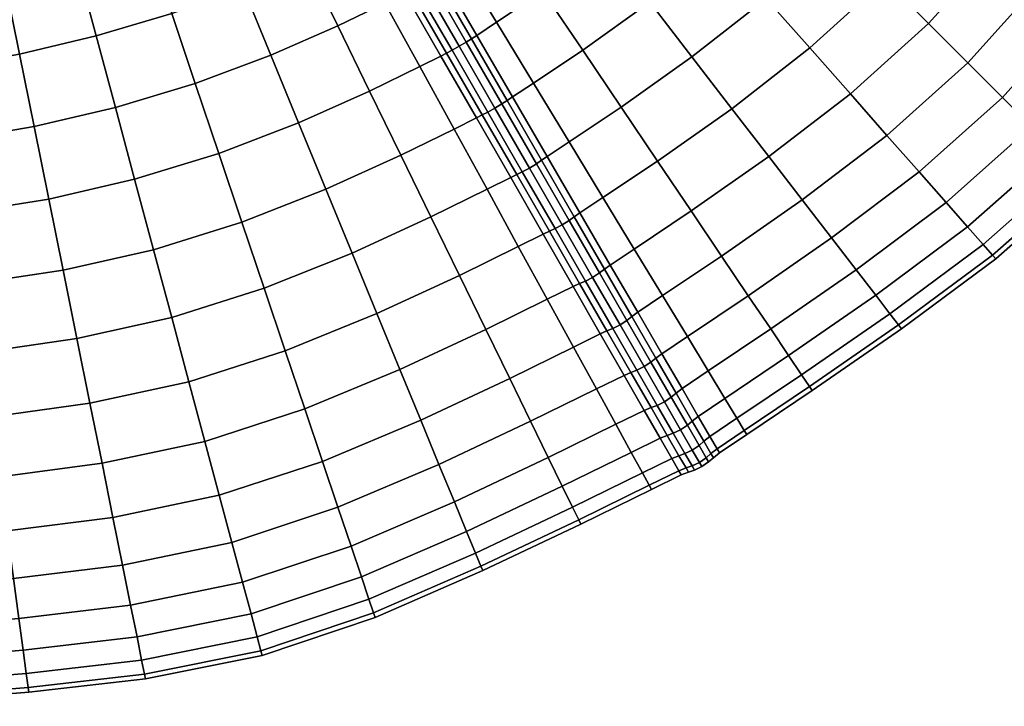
# Model space of a CAD drawing. Header units: centimetres. Extents: x -48.9 to 48.9, y -49 to 48.9.
# Tile 10 of 35: x 6.2 to 32.5, y -48.7 to -30.4. Entities that reach past the tile are written whole.
import ezdxf

# ---------------------------------------------------------------- set-up
doc = ezdxf.new("R2010")
doc.units = ezdxf.units.CM
doc.layers.add('Layer 01', color=18, linetype='Continuous', true_color=0x000000)

msp = doc.modelspace()

# ---------------------------------------------------------------- meshes
at = {"layer": 'Layer 01'}
mesh = msp.add_polyface(dxfattribs=at)
corners = [(30.245, -34.458, 24.192), (32.473, -32.473, 24.25), (31.55, -31.55, 25.747), (29.388, -33.486, 25.681), (30.498, -30.498, 27.061), (28.411, -32.378, 26.989), (29.334, -29.334, 28.171), (27.33, -31.151, 28.094), (28.077, -28.077, 29.056), (26.163, -29.827, 28.977), (26.163, -29.827, 1.023), (28.077, -28.077, 0.944), (29.334, -29.334, 1.829), (27.33, -31.151, 1.906), (30.498, -30.498, 2.939), (28.411, -32.378, 3.011), (31.55, -31.55, 4.253), (29.388, -33.486, 4.319), (34.319, -34.319, 18.931), (36.403, -31.957, 18.906), (35.929, -31.54, 20.776), (33.869, -33.869, 20.813), (35.277, -30.966, 22.548), (33.25, -33.25, 22.596), (34.458, -30.245, 24.192), (36.223, -27.904, 24.094), (35.209, -27.122, 25.568), (33.486, -29.388, 25.681), (32.378, -28.411, 26.989), (34.053, -26.23, 26.863), (32.773, -25.243, 27.959), (31.151, -27.33, 28.094), (29.827, -26.163, 28.977), (31.391, -24.176, 28.836), (29.93, -23.048, 29.48), (28.427, -24.929, 29.624), (26.75, -26.75, 29.703), (26.975, -23.649, 30.021), (25.373, -25.373, 30.099), (25.373, -25.373, -0.099), (26.975, -23.649, -0.021), (28.427, -24.929, 0.376), (26.75, -26.75, 0.297), (29.827, -26.163, 1.023), (29.93, -23.048, 0.52), (31.391, -24.176, 1.164), (32.773, -25.243, 2.041), (31.151, -27.33, 1.906), (32.378, -28.411, 3.011), (34.053, -26.23, 3.137), (35.209, -27.122, 4.432), (33.486, -29.388, 4.319), (34.458, -30.245, 5.808), (32.473, -32.473, 5.75), (36.223, -27.904, 5.906), (35.277, -30.966, 7.452), (33.25, -33.25, 7.404), (35.929, -31.54, 9.224), (33.869, -33.869, 9.187), (36.403, -31.957, 11.094), (34.319, -34.319, 11.069), (36.711, -24.969, 25.508), (35.505, -24.156, 26.794), (34.171, -23.257, 27.881), (34.171, -23.257, 2.119), (35.505, -24.156, 3.206), (36.711, -24.969, 4.492)]
mesh.append_faces([[corners[k] for k in face] for face in [(0, 1, 2, 3), (3, 2, 4, 5), (5, 4, 6, 7), (7, 6, 8, 9), (10, 11, 12, 13), (13, 12, 14, 15), (15, 14, 16, 17), (18, 19, 20, 21), (21, 20, 22, 23), (23, 22, 24, 1), (24, 25, 26, 27), (1, 24, 27, 2), (2, 27, 28, 4), (27, 26, 29, 28), (28, 29, 30, 31), (4, 28, 31, 6), (6, 31, 32, 8), (31, 30, 33, 32), (32, 33, 34, 35), (8, 32, 35, 36), (36, 35, 37, 38), (39, 40, 41, 42), (42, 41, 43, 11), (41, 44, 45, 43), (43, 45, 46, 47), (11, 43, 47, 12), (12, 47, 48, 14), (47, 46, 49, 48), (48, 49, 50, 51), (14, 48, 51, 16), (16, 51, 52, 53), (51, 50, 54, 52), (53, 52, 55, 56), (56, 55, 57, 58), (58, 57, 59, 60), (26, 61, 62, 29), (29, 62, 63, 30), (46, 64, 65, 49), (49, 65, 66, 50)]])
mesh = msp.add_polyface(dxfattribs=at)
corners = [(22.285, -32.731, 28.75), (24.176, -31.391, 28.836), (23.048, -29.93, 29.48), (21.258, -31.209, 29.386), (19.943, -32.091, 29.345), (20.193, -29.631, 29.777), (18.955, -30.465, 29.728), (21.877, -28.414, 29.878), (20.682, -26.869, 30.024), (19.107, -28.023, 29.917), (17.949, -28.811, 29.86), (18.019, -26.413, 29.802), (16.942, -27.155, 29.737), (16.942, -27.155, 0.263), (18.019, -26.413, 0.198), (19.107, -28.023, 0.083), (17.949, -28.811, 0.14), (20.193, -29.631, 0.223), (18.955, -30.465, 0.272), (20.682, -26.869, -0.024), (21.877, -28.414, 0.122), (23.048, -29.93, 0.52), (21.258, -31.209, 0.614), (19.943, -32.091, 0.655), (24.176, -31.391, 1.164), (22.285, -32.731, 1.25), (25.243, -32.773, 27.959), (27.33, -31.151, 28.094), (26.163, -29.827, 28.977), (28.077, -28.077, 29.056), (26.75, -26.75, 29.703), (24.929, -28.427, 29.624), (23.649, -26.975, 30.021), (22.345, -25.496, -0.164), (23.649, -26.975, -0.021), (24.929, -28.427, 0.376), (26.163, -29.827, 1.023), (26.75, -26.75, 0.297), (28.077, -28.077, 0.944), (27.33, -31.151, 1.906), (25.243, -32.773, 2.041), (18.428, -30.814, 0.282), (17.455, -29.139, 0.154), (19.385, -32.46, 0.661), (19.24, -32.556, 0.642), (18.287, -30.905, 0.263), (17.317, -29.224, 0.136), (18.428, -30.814, 29.718), (19.385, -32.46, 29.339), (17.455, -29.139, 29.846), (17.317, -29.224, 29.864), (18.287, -30.905, 29.737), (19.24, -32.556, 29.358), (16.651, -29.609, 29.864), (17.621, -31.289, 29.737), (17.767, -31.21, 29.769), (16.795, -29.526, 29.897), (17.957, -31.103, 29.787), (16.984, -29.417, 29.915), (18.145, -30.992, 29.769), (17.172, -29.308, 29.897), (19.1, -32.647, 29.389), (19.24, -32.556, 29.358), (18.287, -30.905, 29.737), (18.287, -30.905, 29.737), (17.317, -29.224, 29.864), (17.621, -31.289, 0.263), (16.651, -29.609, 0.136), (16.795, -29.526, 0.103), (17.767, -31.21, 0.231), (16.984, -29.417, 0.085), (17.957, -31.103, 0.213), (17.172, -29.308, 0.103), (18.145, -30.992, 0.231), (17.317, -29.224, 0.136), (18.287, -30.905, 0.263), (19.1, -32.647, 0.611), (18.287, -30.905, 0.263), (19.24, -32.556, 0.642)]
mesh.append_faces([[corners[k] for k in face] for face in [(0, 1, 2, 3), (4, 3, 5, 6), (3, 2, 7, 5), (5, 7, 8, 9), (6, 5, 9, 10), (10, 9, 11, 12), (13, 14, 15, 16), (16, 15, 17, 18), (15, 19, 20, 17), (17, 20, 21, 22), (18, 17, 22, 23), (22, 21, 24, 25), (26, 27, 28, 1), (28, 29, 30, 31), (1, 28, 31, 2), (2, 31, 32, 7), (19, 33, 34, 20), (20, 34, 35, 21), (21, 35, 36, 24), (35, 37, 38, 36), (24, 36, 39, 40), (16, 18, 41, 42), (18, 23, 43, 41), (41, 43, 44, 45), (42, 41, 45, 46), (4, 6, 47, 48), (6, 10, 49, 47), (47, 49, 50, 51), (48, 47, 51, 52), (53, 54, 55, 56), (56, 55, 57, 58), (58, 57, 59, 60), (59, 61, 62, 63), (60, 59, 64, 65), (66, 67, 68, 69), (69, 68, 70, 71), (71, 70, 72, 73), (73, 72, 74, 75), (76, 73, 77, 78)]])
mesh = msp.add_polyface(dxfattribs=at)
corners = [(3.055, -41.221, 27.881), (5.474, -41.004, 27.959), (5.241, -39.274, 28.836), (2.934, -39.489, 28.75), (4.995, -37.444, 29.48), (2.806, -37.657, 29.386), (2.806, -37.657, 0.614), (4.995, -37.444, 0.52), (5.241, -39.274, 1.164), (2.934, -39.489, 1.25), (5.474, -41.004, 2.041), (3.055, -41.221, 2.119), (8.093, -40.643, 28.094), (7.744, -38.912, 28.977), (10.737, -40.071, 28.171), (10.277, -38.354, 29.056), (9.791, -36.541, 29.703), (7.376, -37.083, 29.624), (6.993, -35.186, 30.021), (4.738, -35.546, 29.878), (9.287, -34.66, 30.099), (8.774, -32.745, 30.238), (6.603, -33.253, 30.164), (4.477, -33.611, 30.024), (6.212, -31.316, 30.047), (4.214, -31.671, 29.912), (8.26, -30.828, 30.116), (7.755, -28.942, 29.736), (5.828, -29.409, 29.673), (3.956, -29.76, 29.546), (3.956, -29.76, 0.454), (5.828, -29.409, 0.327), (6.212, -31.316, -0.047), (4.214, -31.671, 0.088), (7.755, -28.942, 0.264), (8.26, -30.828, -0.116), (8.774, -32.745, -0.238), (6.603, -33.253, -0.164), (4.477, -33.611, -0.024), (6.993, -35.186, -0.021), (4.738, -35.546, 0.122), (9.287, -34.66, -0.099), (9.791, -36.541, 0.297), (7.376, -37.083, 0.376), (7.744, -38.912, 1.023), (10.277, -38.354, 0.944), (10.737, -40.071, 1.829), (8.093, -40.643, 1.906), (12.749, -37.571, 28.977), (12.154, -35.803, 29.624), (11.537, -33.968, 30.021), (10.908, -32.099, 30.164), (10.278, -30.227, 30.047), (12.186, -29.535, 29.912), (11.454, -27.75, 29.546), (9.658, -28.383, 29.673), (9.658, -28.383, 0.327), (10.278, -30.227, -0.047), (11.454, -27.75, 0.454), (12.186, -29.535, 0.088), (10.908, -32.099, -0.164), (11.537, -33.968, -0.021), (12.154, -35.803, 0.376)]
mesh.append_faces([[corners[k] for k in face] for face in [(0, 1, 2, 3), (3, 2, 4, 5), (6, 7, 8, 9), (9, 8, 10, 11), (1, 12, 13, 2), (12, 14, 15, 13), (13, 15, 16, 17), (2, 13, 17, 4), (4, 17, 18, 19), (17, 16, 20, 18), (18, 20, 21, 22), (19, 18, 22, 23), (23, 22, 24, 25), (22, 21, 26, 24), (24, 26, 27, 28), (25, 24, 28, 29), (30, 31, 32, 33), (31, 34, 35, 32), (32, 35, 36, 37), (33, 32, 37, 38), (38, 37, 39, 40), (37, 36, 41, 39), (39, 41, 42, 43), (40, 39, 43, 7), (7, 43, 44, 8), (43, 42, 45, 44), (44, 45, 46, 47), (8, 44, 47, 10), (15, 48, 49, 16), (16, 49, 50, 20), (20, 50, 51, 21), (21, 51, 52, 26), (52, 53, 54, 55), (26, 52, 55, 27), (34, 56, 57, 35), (56, 58, 59, 57), (35, 57, 60, 36), (36, 60, 61, 41), (41, 61, 62, 42)]])
mesh = msp.add_polyface(dxfattribs=at)
corners = [(13.834, -40.794, 26.989), (16.375, -39.743, 26.863), (15.761, -38.247, 27.959), (13.313, -39.244, 28.094), (11.163, -41.661, 27.061), (10.737, -40.071, 28.171), (12.749, -37.571, 28.977), (10.277, -38.354, 29.056), (15.098, -36.633, 28.836), (14.397, -34.925, 29.48), (12.154, -35.803, 29.624), (13.669, -33.153, 29.878), (11.537, -33.968, 30.021), (12.928, -31.346, 30.024), (10.908, -32.099, 30.164), (12.186, -29.535, 29.912), (10.278, -30.227, 30.047), (10.278, -30.227, -0.047), (12.186, -29.535, 0.088), (12.928, -31.346, -0.024), (10.908, -32.099, -0.164), (13.669, -33.153, 0.122), (11.537, -33.968, -0.021), (14.397, -34.925, 0.52), (12.154, -35.803, 0.376), (9.791, -36.541, 0.297), (12.749, -37.571, 1.023), (10.277, -38.354, 0.944), (15.098, -36.633, 1.164), (15.761, -38.247, 2.041), (13.313, -39.244, 1.906), (10.737, -40.071, 1.829), (13.834, -40.794, 3.011), (11.163, -41.661, 2.939), (16.375, -39.743, 3.137), (18.67, -38.672, 26.794), (17.965, -37.226, 27.881), (17.203, -35.665, 28.75), (16.399, -34.015, 29.386), (15.565, -32.303, 29.777), (17.82, -33.317, 29.345), (16.906, -31.648, 29.728), (15.976, -29.95, 29.86), (14.716, -30.559, 29.917), (13.865, -28.811, 29.802), (15.046, -28.25, 29.737), (13.865, -28.811, 0.198), (15.046, -28.25, 0.263), (15.976, -29.95, 0.14), (14.716, -30.559, 0.083), (15.565, -32.303, 0.223), (16.906, -31.648, 0.272), (17.82, -33.317, 0.655), (16.399, -34.015, 0.614), (17.203, -35.665, 1.25), (17.965, -37.226, 2.119), (18.67, -38.672, 3.206), (17.621, -31.289, 29.737), (16.651, -29.609, 29.864), (16.508, -29.685, 29.846), (17.471, -31.366, 29.718), (16.651, -29.609, 0.136), (17.621, -31.289, 0.263), (17.471, -31.366, 0.282), (16.508, -29.685, 0.154)]
mesh.append_faces([[corners[k] for k in face] for face in [(0, 1, 2, 3), (4, 0, 3, 5), (5, 3, 6, 7), (3, 2, 8, 6), (6, 8, 9, 10), (10, 9, 11, 12), (12, 11, 13, 14), (14, 13, 15, 16), (17, 18, 19, 20), (20, 19, 21, 22), (22, 21, 23, 24), (25, 24, 26, 27), (24, 23, 28, 26), (26, 28, 29, 30), (27, 26, 30, 31), (31, 30, 32, 33), (30, 29, 34, 32), (1, 35, 36, 2), (2, 36, 37, 8), (8, 37, 38, 9), (9, 38, 39, 11), (38, 40, 41, 39), (39, 41, 42, 43), (11, 39, 43, 13), (13, 43, 44, 15), (43, 42, 45, 44), (46, 47, 48, 49), (18, 46, 49, 19), (19, 49, 50, 21), (49, 48, 51, 50), (50, 51, 52, 53), (21, 50, 53, 23), (23, 53, 54, 28), (28, 54, 55, 29), (29, 55, 56, 34), (57, 58, 59, 60), (60, 59, 42, 41), (61, 62, 63, 64), (64, 63, 51, 48)]])
mesh = msp.add_polyface(dxfattribs=at)
corners = [(17.965, -37.226, 27.881), (19.538, -36.451, 27.856), (18.702, -34.927, 28.717), (17.203, -35.665, 28.75), (17.82, -33.317, 29.345), (16.399, -34.015, 29.386), (16.399, -34.015, 0.614), (17.82, -33.317, 0.655), (18.702, -34.927, 1.283), (17.203, -35.665, 1.25), (19.538, -36.451, 2.144), (17.965, -37.226, 2.119), (19.943, -32.091, 0.655), (20.896, -33.66, 1.283), (20.308, -34.049, 1.285), (19.385, -32.46, 0.661), (20.161, -34.15, 1.268), (19.24, -32.556, 0.642), (20.896, -33.66, 28.717), (19.943, -32.091, 29.345), (19.385, -32.46, 29.339), (20.308, -34.049, 28.715), (19.24, -32.556, 29.358), (20.161, -34.15, 28.732), (18.574, -32.941, 29.358), (17.621, -31.289, 29.737), (17.471, -31.366, 29.718), (18.419, -33.018, 29.339), (16.906, -31.648, 29.728), (20.367, -36.045, 27.873), (19.495, -34.535, 28.732), (19.334, -34.612, 28.715), (20.2, -36.122, 27.856), (18.574, -32.941, 0.642), (19.495, -34.535, 1.268), (19.334, -34.612, 1.285), (18.419, -33.018, 0.661), (20.367, -36.045, 2.127), (20.2, -36.122, 2.144), (17.621, -31.289, 0.263), (17.471, -31.366, 0.282), (16.906, -31.648, 0.272), (18.723, -32.865, 29.389), (17.767, -31.21, 29.769), (18.914, -32.76, 29.407), (17.957, -31.103, 29.787), (19.1, -32.647, 29.389), (18.145, -30.992, 29.769), (19.645, -34.463, 28.763), (20.519, -35.976, 27.901), (20.712, -35.875, 27.917), (19.838, -34.36, 28.779), (20.023, -34.245, 28.763), (20.161, -34.15, 28.732), (19.24, -32.556, 29.358), (19.645, -34.463, 1.237), (20.519, -35.976, 2.099), (18.723, -32.865, 0.611), (18.914, -32.76, 0.593), (19.838, -34.36, 1.221), (20.712, -35.875, 2.083), (20.023, -34.245, 1.237), (20.897, -35.758, 2.099), (19.1, -32.647, 0.611), (19.24, -32.556, 0.642), (20.161, -34.15, 1.268), (17.767, -31.21, 0.231), (17.957, -31.103, 0.213), (18.145, -30.992, 0.231)]
mesh.append_faces([[corners[k] for k in face] for face in [(0, 1, 2, 3), (3, 2, 4, 5), (6, 7, 8, 9), (9, 8, 10, 11), (12, 13, 14, 15), (15, 14, 16, 17), (18, 19, 20, 21), (21, 20, 22, 23), (24, 25, 26, 27), (27, 26, 28, 4), (29, 30, 31, 32), (30, 24, 27, 31), (31, 27, 4, 2), (32, 31, 2, 1), (33, 34, 35, 36), (34, 37, 38, 35), (35, 38, 10, 8), (36, 35, 8, 7), (39, 33, 36, 40), (40, 36, 7, 41), (25, 24, 42, 43), (43, 42, 44, 45), (45, 44, 46, 47), (24, 30, 48, 42), (30, 29, 49, 48), (48, 49, 50, 51), (42, 48, 51, 44), (44, 51, 52, 46), (46, 52, 53, 54), (37, 34, 55, 56), (34, 33, 57, 55), (55, 57, 58, 59), (56, 55, 59, 60), (60, 59, 61, 62), (59, 58, 63, 61), (61, 63, 64, 65), (33, 39, 66, 57), (57, 66, 67, 58), (58, 67, 68, 63)]])
mesh = msp.add_polyface(dxfattribs=at)
corners = [(25.681, -37.768, 24.043), (27.904, -36.223, 24.094), (27.122, -35.209, 25.568), (24.969, -36.711, 25.508), (23.391, -37.767, 25.493), (24.156, -35.505, 26.794), (22.635, -36.522, 26.775), (26.23, -34.053, 26.863), (25.243, -32.773, 27.959), (23.257, -34.171, 27.881), (21.799, -35.145, 27.856), (22.285, -32.731, 28.75), (20.896, -33.66, 28.717), (24.176, -31.391, 28.836), (21.258, -31.209, 29.386), (19.943, -32.091, 29.345), (19.943, -32.091, 0.655), (21.258, -31.209, 0.614), (22.285, -32.731, 1.25), (20.896, -33.66, 1.283), (24.176, -31.391, 1.164), (25.243, -32.773, 2.041), (23.257, -34.171, 2.119), (21.799, -35.145, 2.144), (24.156, -35.505, 3.206), (22.635, -36.522, 3.225), (26.23, -34.053, 3.137), (27.122, -35.209, 4.432), (24.969, -36.711, 4.492), (23.391, -37.767, 4.507), (27.904, -36.223, 5.906), (25.681, -37.768, 5.957), (28.411, -32.378, 26.989), (27.33, -31.151, 28.094), (27.33, -31.151, 1.906), (28.411, -32.378, 3.011), (21.183, -35.555, 27.856), (21.994, -36.95, 26.776), (21.033, -35.661, 27.873), (21.841, -37.061, 26.792), (21.183, -35.555, 2.144), (20.308, -34.049, 1.285), (21.033, -35.661, 2.127), (20.161, -34.15, 1.268), (20.308, -34.049, 28.715), (20.161, -34.15, 28.732), (21.994, -36.95, 3.224), (21.841, -37.061, 3.208), (20.367, -36.045, 2.127), (21.175, -37.445, 3.208), (21.003, -37.522, 3.224), (20.2, -36.122, 2.144), (21.175, -37.445, 26.792), (20.367, -36.045, 27.873), (20.2, -36.122, 27.856), (21.003, -37.522, 26.776), (20.519, -35.976, 2.099), (21.329, -37.379, 3.182), (20.712, -35.875, 2.083), (21.524, -37.28, 3.167), (20.897, -35.758, 2.099), (21.707, -37.161, 3.182), (21.033, -35.661, 2.127), (21.841, -37.061, 3.208), (19.838, -34.36, 28.779), (20.712, -35.875, 27.917), (20.897, -35.758, 27.901), (20.023, -34.245, 28.763), (21.033, -35.661, 27.873), (20.161, -34.15, 28.732), (20.023, -34.245, 1.237), (20.161, -34.15, 1.268), (21.033, -35.661, 2.127), (21.329, -37.379, 26.818), (20.519, -35.976, 27.901), (21.524, -37.28, 26.833), (21.707, -37.161, 26.818), (21.841, -37.061, 26.792), (21.033, -35.661, 27.873)]
mesh.append_faces([[corners[k] for k in face] for face in [(0, 1, 2, 3), (4, 3, 5, 6), (3, 2, 7, 5), (5, 7, 8, 9), (6, 5, 9, 10), (10, 9, 11, 12), (9, 8, 13, 11), (12, 11, 14, 15), (16, 17, 18, 19), (18, 20, 21, 22), (19, 18, 22, 23), (23, 22, 24, 25), (22, 21, 26, 24), (24, 26, 27, 28), (25, 24, 28, 29), (28, 27, 30, 31), (7, 32, 33, 8), (21, 34, 35, 26), (6, 10, 36, 37), (37, 36, 38, 39), (19, 23, 40, 41), (41, 40, 42, 43), (10, 12, 44, 36), (36, 44, 45, 38), (23, 25, 46, 40), (40, 46, 47, 42), (48, 49, 50, 51), (52, 53, 54, 55), (49, 48, 56, 57), (57, 56, 58, 59), (59, 58, 60, 61), (61, 60, 62, 63), (64, 65, 66, 67), (67, 66, 68, 69), (60, 70, 71, 72), (53, 52, 73, 74), (74, 73, 75, 65), (65, 75, 76, 66), (66, 76, 77, 78)]])
mesh = msp.add_polyface(dxfattribs=at)
corners = [(27.105, -39.883, 11.157), (29.467, -38.251, 11.136), (29.698, -38.551, 13.052), (27.316, -40.195, 13.062), (29.775, -38.652, 15), (27.386, -40.3, 15), (27.105, -39.883, 18.843), (29.467, -38.251, 18.864), (29.086, -37.757, 20.713), (26.758, -39.367, 20.683), (28.562, -37.077, 22.467), (26.281, -38.658, 22.426), (27.904, -36.223, 24.094), (25.681, -37.768, 24.043), (25.681, -37.768, 5.957), (27.904, -36.223, 5.906), (28.562, -37.077, 7.533), (26.281, -38.658, 7.574), (29.086, -37.757, 9.287), (26.758, -39.367, 9.317), (29.698, -38.551, 16.948), (27.316, -40.195, 16.938), (32.295, -36.787, 15), (32.21, -36.69, 16.97), (34.683, -34.683, 15), (34.591, -34.591, 16.983), (34.319, -34.319, 18.931), (31.957, -36.403, 18.906), (31.54, -35.929, 20.776), (33.869, -33.869, 20.813), (33.25, -33.25, 22.596), (30.966, -35.277, 22.548), (30.245, -34.458, 24.192), (32.473, -32.473, 24.25), (29.388, -33.486, 25.681), (27.122, -35.209, 25.568), (28.411, -32.378, 26.989), (26.23, -34.053, 26.863), (26.23, -34.053, 3.137), (28.411, -32.378, 3.011), (29.388, -33.486, 4.319), (27.122, -35.209, 4.432), (30.245, -34.458, 5.808), (31.55, -31.55, 4.253), (32.473, -32.473, 5.75), (33.25, -33.25, 7.404), (30.966, -35.277, 7.452), (31.54, -35.929, 9.224), (33.869, -33.869, 9.187), (34.319, -34.319, 11.069), (31.957, -36.403, 11.094), (32.21, -36.69, 13.03), (34.591, -34.591, 13.017), (36.787, -32.295, 15), (36.69, -32.21, 16.97), (36.403, -31.957, 18.906), (36.403, -31.957, 11.094), (36.69, -32.21, 13.03)]
mesh.append_faces([[corners[k] for k in face] for face in [(0, 1, 2, 3), (3, 2, 4, 5), (6, 7, 8, 9), (9, 8, 10, 11), (11, 10, 12, 13), (14, 15, 16, 17), (17, 16, 18, 19), (19, 18, 1, 0), (5, 4, 20, 21), (21, 20, 7, 6), (4, 22, 23, 20), (22, 24, 25, 23), (23, 25, 26, 27), (20, 23, 27, 7), (7, 27, 28, 8), (27, 26, 29, 28), (28, 29, 30, 31), (8, 28, 31, 10), (10, 31, 32, 12), (31, 30, 33, 32), (12, 32, 34, 35), (35, 34, 36, 37), (38, 39, 40, 41), (41, 40, 42, 15), (40, 43, 44, 42), (42, 44, 45, 46), (15, 42, 46, 16), (16, 46, 47, 18), (46, 45, 48, 47), (47, 48, 49, 50), (18, 47, 50, 1), (1, 50, 51, 2), (50, 49, 52, 51), (51, 52, 24, 22), (2, 51, 22, 4), (24, 53, 54, 25), (25, 54, 55, 26), (49, 56, 57, 52), (52, 57, 53, 24)]])
mesh = msp.add_polyface(dxfattribs=at)
corners = [(16.931, -41.093, 25.568), (19.308, -39.979, 25.508), (18.67, -38.672, 26.794), (16.375, -39.743, 26.863), (21.012, -39.141, 25.493), (20.312, -37.864, 26.775), (19.538, -36.451, 27.856), (17.965, -37.226, 27.881), (17.965, -37.226, 2.119), (19.538, -36.451, 2.144), (20.312, -37.864, 3.225), (18.67, -38.672, 3.206), (21.012, -39.141, 4.507), (19.308, -39.979, 4.492), (16.375, -39.743, 3.137), (16.931, -41.093, 4.432), (23.37, -39.319, 24.036), (22.727, -38.212, 25.496), (22.572, -38.327, 25.51), (23.213, -39.437, 24.049), (23.391, -37.767, 25.493), (22.635, -36.522, 26.775), (21.994, -36.95, 26.776), (21.841, -37.061, 26.792), (22.635, -36.522, 3.225), (23.391, -37.767, 4.507), (22.727, -38.212, 4.504), (21.994, -36.95, 3.224), (22.572, -38.327, 4.49), (21.841, -37.061, 3.208), (23.37, -39.319, 5.964), (23.213, -39.437, 5.951), (22.547, -39.821, 24.049), (21.906, -38.711, 25.51), (21.729, -38.788, 25.496), (22.366, -39.898, 24.036), (21.626, -40.26, 24.033), (21.906, -38.711, 4.49), (22.547, -39.821, 5.951), (22.366, -39.898, 5.964), (21.729, -38.788, 4.504), (21.626, -40.26, 5.967), (21.175, -37.445, 3.208), (21.003, -37.522, 3.224), (20.2, -36.122, 2.144), (21.175, -37.445, 26.792), (21.003, -37.522, 26.776), (20.2, -36.122, 27.856), (22.062, -38.648, 4.466), (22.704, -39.761, 5.932), (22.257, -38.55, 4.454), (22.9, -39.664, 5.921), (23.442, -40.603, 7.543), (23.082, -39.543, 5.932), (23.623, -40.48, 7.552), (22.439, -38.43, 4.466), (22.572, -38.327, 4.49), (23.213, -39.437, 5.951), (21.329, -37.379, 3.182), (21.524, -37.28, 3.167), (21.707, -37.161, 3.182), (21.841, -37.061, 3.208), (22.572, -38.327, 4.49), (22.062, -38.648, 25.534), (21.329, -37.379, 26.818), (22.257, -38.55, 25.546), (21.524, -37.28, 26.833), (22.439, -38.43, 25.534), (21.707, -37.161, 26.818), (22.572, -38.327, 25.51), (21.841, -37.061, 26.792), (22.704, -39.761, 24.068), (22.9, -39.664, 24.079), (23.082, -39.543, 24.068), (23.213, -39.437, 24.049), (22.572, -38.327, 25.51)]
mesh.append_faces([[corners[k] for k in face] for face in [(0, 1, 2, 3), (1, 4, 5, 2), (2, 5, 6, 7), (8, 9, 10, 11), (11, 10, 12, 13), (14, 11, 13, 15), (16, 17, 18, 19), (20, 21, 22, 17), (17, 22, 23, 18), (24, 25, 26, 27), (27, 26, 28, 29), (26, 30, 31, 28), (32, 33, 34, 35), (35, 34, 4, 36), (37, 38, 39, 40), (40, 39, 41, 12), (42, 37, 40, 43), (43, 40, 12, 10), (44, 43, 10, 9), (33, 45, 46, 34), (46, 47, 6, 5), (34, 46, 5, 4), (38, 37, 48, 49), (49, 48, 50, 51), (52, 51, 53, 54), (51, 50, 55, 53), (53, 55, 56, 57), (37, 42, 58, 48), (48, 58, 59, 50), (50, 59, 60, 55), (55, 60, 61, 62), (45, 33, 63, 64), (64, 63, 65, 66), (66, 65, 67, 68), (68, 67, 69, 70), (33, 32, 71, 63), (63, 71, 72, 65), (65, 72, 73, 67), (67, 73, 74, 75)]])
mesh = msp.add_polyface(dxfattribs=at)
corners = [(25.38, -41.043, 11.16), (27.105, -39.883, 11.157), (27.316, -40.195, 13.062), (25.575, -41.366, 13.064), (27.386, -40.3, 15), (25.641, -41.474, 15), (25.38, -41.043, 18.84), (27.105, -39.883, 18.843), (26.758, -39.367, 20.683), (25.056, -40.511, 20.678), (26.281, -38.658, 22.426), (24.612, -39.778, 22.419), (25.681, -37.768, 24.043), (24.054, -38.859, 24.033), (24.969, -36.711, 25.508), (23.391, -37.767, 25.493), (23.391, -37.767, 4.507), (24.969, -36.711, 4.492), (25.681, -37.768, 5.957), (24.054, -38.859, 5.967), (26.281, -38.658, 7.574), (24.612, -39.778, 7.581), (26.758, -39.367, 9.317), (25.056, -40.511, 9.322), (27.316, -40.195, 16.938), (25.575, -41.366, 16.936), (24.343, -40.993, 20.68), (24.656, -41.533, 18.842), (23.912, -40.251, 22.422), (23.753, -40.372, 22.432), (24.183, -41.117, 20.688), (24.496, -41.658, 18.847), (23.37, -39.319, 24.036), (22.727, -38.212, 25.496), (23.213, -39.437, 24.049), (23.37, -39.319, 5.964), (22.727, -38.212, 4.504), (23.912, -40.251, 7.578), (23.753, -40.372, 7.568), (23.213, -39.437, 5.951), (24.847, -41.86, 16.937), (24.343, -40.993, 9.32), (24.656, -41.533, 11.158), (24.496, -41.658, 11.153), (24.183, -41.117, 9.312), (23.517, -41.502, 9.312), (23.087, -40.757, 7.568), (23.246, -40.698, 7.552), (23.676, -41.444, 9.299), (23.442, -40.603, 7.543), (23.873, -41.35, 9.292), (23.623, -40.48, 7.552), (24.054, -41.227, 9.299), (23.753, -40.372, 7.568), (24.183, -41.117, 9.312), (24.367, -41.769, 11.144), (24.183, -41.117, 9.312), (24.496, -41.658, 11.153), (23.082, -39.543, 5.932), (23.213, -39.437, 5.951), (23.753, -40.372, 7.568), (23.082, -39.543, 24.068), (23.623, -40.48, 22.448), (23.753, -40.372, 22.432), (23.213, -39.437, 24.049), (23.087, -40.757, 22.432), (23.517, -41.502, 20.688), (23.676, -41.444, 20.701), (23.246, -40.698, 22.448), (23.873, -41.35, 20.708), (23.442, -40.603, 22.457), (24.054, -41.227, 20.701), (24.367, -41.769, 18.856), (24.496, -41.658, 18.847), (24.183, -41.117, 20.688), (24.183, -41.117, 20.688), (23.753, -40.372, 22.432)]
mesh.append_faces([[corners[k] for k in face] for face in [(0, 1, 2, 3), (3, 2, 4, 5), (6, 7, 8, 9), (9, 8, 10, 11), (11, 10, 12, 13), (13, 12, 14, 15), (16, 17, 18, 19), (19, 18, 20, 21), (21, 20, 22, 23), (23, 22, 1, 0), (5, 4, 24, 25), (25, 24, 7, 6), (6, 9, 26, 27), (9, 11, 28, 26), (26, 28, 29, 30), (27, 26, 30, 31), (11, 13, 32, 28), (13, 15, 33, 32), (28, 32, 34, 29), (16, 19, 35, 36), (19, 21, 37, 35), (35, 37, 38, 39), (25, 6, 27, 40), (21, 23, 41, 37), (23, 0, 42, 41), (41, 42, 43, 44), (37, 41, 44, 38), (45, 46, 47, 48), (48, 47, 49, 50), (50, 49, 51, 52), (52, 51, 53, 54), (55, 52, 56, 57), (51, 58, 59, 60), (61, 62, 63, 64), (65, 66, 67, 68), (68, 67, 69, 70), (70, 69, 71, 62), (71, 72, 73, 74), (62, 71, 75, 76)]])
mesh = msp.add_polyface(dxfattribs=at)
corners = [(18.393, -44.645, 11.136), (20.987, -43.415, 11.157), (21.152, -43.754, 13.062), (18.537, -44.994, 13.052), (22.854, -42.501, 11.16), (23.036, -42.832, 13.064), (23.097, -42.943, 15), (21.208, -43.868, 15), (18.586, -45.112, 15), (21.152, -43.754, 16.938), (18.537, -44.994, 16.948), (23.036, -42.832, 16.936), (22.854, -42.501, 18.84), (20.987, -43.415, 18.843), (18.393, -44.645, 18.864), (20.714, -42.857, 20.683), (18.155, -44.068, 20.713), (22.555, -41.955, 20.678), (22.143, -41.204, 22.419), (20.339, -42.089, 22.426), (17.829, -43.274, 22.467), (19.867, -41.124, 24.043), (17.418, -42.277, 24.094), (21.626, -40.26, 24.033), (21.012, -39.141, 25.493), (19.308, -39.979, 25.508), (16.931, -41.093, 25.568), (16.931, -41.093, 4.432), (19.308, -39.979, 4.492), (19.867, -41.124, 5.957), (17.418, -42.277, 5.906), (21.012, -39.141, 4.507), (21.626, -40.26, 5.967), (22.143, -41.204, 7.581), (20.339, -42.089, 7.574), (17.829, -43.274, 7.533), (20.714, -42.857, 9.317), (18.155, -44.068, 9.287), (22.555, -41.955, 9.322), (23.517, -41.502, 20.688), (23.087, -40.757, 22.432), (22.903, -40.834, 22.422), (23.33, -41.578, 20.68), (23.64, -42.12, 18.842), (22.547, -39.821, 24.049), (22.366, -39.898, 24.036), (23.087, -40.757, 7.568), (23.517, -41.502, 9.312), (23.33, -41.578, 9.32), (22.903, -40.834, 7.578), (23.64, -42.12, 11.158), (22.547, -39.821, 5.951), (22.366, -39.898, 5.964), (22.704, -39.761, 5.932), (23.246, -40.698, 7.552), (22.9, -39.664, 5.921), (23.442, -40.603, 7.543), (23.246, -40.698, 22.448), (22.704, -39.761, 24.068), (23.442, -40.603, 22.457), (22.9, -39.664, 24.079), (23.623, -40.48, 22.448), (23.082, -39.543, 24.068)]
mesh.append_faces([[corners[k] for k in face] for face in [(0, 1, 2, 3), (1, 4, 5, 2), (2, 5, 6, 7), (3, 2, 7, 8), (8, 7, 9, 10), (7, 6, 11, 9), (9, 11, 12, 13), (10, 9, 13, 14), (14, 13, 15, 16), (13, 12, 17, 15), (15, 17, 18, 19), (16, 15, 19, 20), (20, 19, 21, 22), (19, 18, 23, 21), (21, 23, 24, 25), (22, 21, 25, 26), (27, 28, 29, 30), (28, 31, 32, 29), (29, 32, 33, 34), (30, 29, 34, 35), (35, 34, 36, 37), (34, 33, 38, 36), (36, 38, 4, 1), (37, 36, 1, 0), (39, 40, 41, 42), (42, 41, 18, 17), (43, 42, 17, 12), (40, 44, 45, 41), (41, 45, 23, 18), (46, 47, 48, 49), (48, 50, 4, 38), (49, 48, 38, 33), (51, 46, 49, 52), (52, 49, 33, 32), (46, 51, 53, 54), (54, 53, 55, 56), (44, 40, 57, 58), (58, 57, 59, 60), (60, 59, 61, 62)]])
mesh = msp.add_polyface(dxfattribs=at)
corners = [(9.575, -48.006, 15), (12.695, -47.378, 15), (12.661, -47.253, 16.983), (9.55, -47.88, 16.97), (12.561, -46.88, 18.931), (9.474, -47.504, 18.906), (12.397, -46.266, 20.813), (9.35, -46.885, 20.776), (12.17, -45.421, 22.596), (9.179, -46.034, 22.548), (11.886, -44.359, 24.25), (8.963, -44.964, 24.192), (11.548, -43.099, 25.747), (8.708, -43.694, 25.681), (8.963, -44.964, 5.808), (11.886, -44.359, 5.75), (12.17, -45.421, 7.404), (9.179, -46.034, 7.452), (12.397, -46.266, 9.187), (9.35, -46.885, 9.224), (12.561, -46.88, 11.069), (9.474, -47.504, 11.094), (12.661, -47.253, 13.017), (9.55, -47.88, 13.03), (15.711, -46.362, 15), (15.67, -46.24, 16.97), (18.586, -45.112, 15), (18.537, -44.994, 16.948), (18.393, -44.645, 18.864), (15.547, -45.877, 18.906), (15.346, -45.279, 20.776), (18.155, -44.068, 20.713), (17.829, -43.274, 22.467), (15.068, -44.456, 22.548), (14.719, -43.422, 24.192), (17.418, -42.277, 24.094), (16.931, -41.093, 25.568), (14.306, -42.194, 25.681), (13.834, -40.794, 26.989), (11.163, -41.661, 27.061), (16.375, -39.743, 26.863), (13.834, -40.794, 3.011), (16.375, -39.743, 3.137), (16.931, -41.093, 4.432), (14.306, -42.194, 4.319), (11.163, -41.661, 2.939), (11.548, -43.099, 4.253), (14.719, -43.422, 5.808), (17.418, -42.277, 5.906), (17.829, -43.274, 7.533), (15.068, -44.456, 7.452), (15.346, -45.279, 9.224), (18.155, -44.068, 9.287), (18.393, -44.645, 11.136), (15.547, -45.877, 11.094), (15.67, -46.24, 13.03), (18.537, -44.994, 13.052)]
mesh.append_faces([[corners[k] for k in face] for face in [(0, 1, 2, 3), (3, 2, 4, 5), (5, 4, 6, 7), (7, 6, 8, 9), (9, 8, 10, 11), (11, 10, 12, 13), (14, 15, 16, 17), (17, 16, 18, 19), (19, 18, 20, 21), (21, 20, 22, 23), (23, 22, 1, 0), (1, 24, 25, 2), (24, 26, 27, 25), (25, 27, 28, 29), (2, 25, 29, 4), (4, 29, 30, 6), (29, 28, 31, 30), (30, 31, 32, 33), (6, 30, 33, 8), (8, 33, 34, 10), (33, 32, 35, 34), (34, 35, 36, 37), (10, 34, 37, 12), (12, 37, 38, 39), (37, 36, 40, 38), (41, 42, 43, 44), (45, 41, 44, 46), (46, 44, 47, 15), (44, 43, 48, 47), (47, 48, 49, 50), (15, 47, 50, 16), (16, 50, 51, 18), (50, 49, 52, 51), (51, 52, 53, 54), (18, 51, 54, 20), (20, 54, 55, 22), (54, 53, 56, 55), (55, 56, 26, 24), (22, 55, 24, 1)]])
mesh = msp.add_polyface(dxfattribs=at)
corners = [(3.533, -48.092, 11.157), (6.393, -47.86, 11.136), (6.443, -48.235, 13.052), (3.558, -48.468, 13.062), (6.46, -48.361, 15), (3.567, -48.594, 15), (1.466, -48.611, 13.064), (1.469, -48.738, 15), (3.533, -48.092, 18.843), (6.393, -47.86, 18.864), (6.311, -47.241, 20.713), (3.49, -47.472, 20.683), (6.197, -46.391, 22.467), (3.431, -46.62, 22.426), (6.054, -45.322, 24.094), (3.357, -45.548, 24.043), (5.884, -44.053, 25.568), (3.268, -44.277, 25.508), (5.69, -42.606, 26.863), (3.167, -42.826, 26.794), (5.474, -41.004, 27.959), (3.055, -41.221, 27.881), (3.055, -41.221, 2.119), (5.474, -41.004, 2.041), (5.69, -42.606, 3.137), (3.167, -42.826, 3.206), (5.884, -44.053, 4.432), (3.268, -44.277, 4.492), (6.054, -45.322, 5.906), (3.357, -45.548, 5.957), (6.197, -46.391, 7.533), (3.431, -46.62, 7.574), (6.311, -47.241, 9.287), (3.49, -47.472, 9.317), (3.558, -48.468, 16.938), (1.466, -48.611, 16.936), (6.443, -48.235, 16.948), (9.575, -48.006, 15), (9.55, -47.88, 16.97), (9.474, -47.504, 18.906), (9.35, -46.885, 20.776), (9.179, -46.034, 22.548), (8.963, -44.964, 24.192), (8.708, -43.694, 25.681), (8.416, -42.246, 26.989), (11.548, -43.099, 25.747), (11.163, -41.661, 27.061), (10.737, -40.071, 28.171), (8.093, -40.643, 28.094), (8.093, -40.643, 1.906), (8.416, -42.246, 3.011), (10.737, -40.071, 1.829), (11.163, -41.661, 2.939), (11.548, -43.099, 4.253), (8.708, -43.694, 4.319), (8.963, -44.964, 5.808), (11.886, -44.359, 5.75), (9.179, -46.034, 7.452), (9.35, -46.885, 9.224), (9.474, -47.504, 11.094), (9.55, -47.88, 13.03)]
mesh.append_faces([[corners[k] for k in face] for face in [(0, 1, 2, 3), (3, 2, 4, 5), (6, 3, 5, 7), (8, 9, 10, 11), (11, 10, 12, 13), (13, 12, 14, 15), (15, 14, 16, 17), (17, 16, 18, 19), (19, 18, 20, 21), (22, 23, 24, 25), (25, 24, 26, 27), (27, 26, 28, 29), (29, 28, 30, 31), (31, 30, 32, 33), (33, 32, 1, 0), (7, 5, 34, 35), (5, 4, 36, 34), (34, 36, 9, 8), (4, 37, 38, 36), (36, 38, 39, 9), (9, 39, 40, 10), (10, 40, 41, 12), (12, 41, 42, 14), (14, 42, 43, 16), (16, 43, 44, 18), (43, 45, 46, 44), (44, 46, 47, 48), (18, 44, 48, 20), (23, 49, 50, 24), (49, 51, 52, 50), (50, 52, 53, 54), (24, 50, 54, 26), (26, 54, 55, 28), (54, 53, 56, 55), (28, 55, 57, 30), (30, 57, 58, 32), (32, 58, 59, 1), (1, 59, 60, 2), (2, 60, 37, 4)]])
mesh = msp.add_polyface(dxfattribs=at)
corners = [(23.829, -42.043, 18.847), (23.517, -41.502, 20.688), (23.33, -41.578, 20.68), (23.64, -42.12, 18.842), (24.083, -42.482, 15), (24.019, -42.371, 16.94), (23.829, -42.448, 16.937), (23.892, -42.558, 15), (22.854, -42.501, 18.84), (23.036, -42.832, 16.936), (23.097, -42.943, 15), (25.641, -41.474, 15), (25.575, -41.366, 16.936), (24.847, -41.86, 16.937), (24.91, -41.97, 15), (24.656, -41.533, 18.842), (24.496, -41.658, 18.847), (24.685, -41.987, 16.94), (24.749, -42.097, 15), (23.517, -41.502, 9.312), (23.829, -42.043, 11.153), (23.64, -42.12, 11.158), (23.33, -41.578, 9.32), (24.685, -41.987, 13.06), (24.847, -41.86, 13.063), (24.496, -41.658, 11.153), (24.656, -41.533, 11.158), (25.38, -41.043, 11.16), (25.575, -41.366, 13.064), (23.036, -42.832, 13.064), (23.829, -42.448, 13.063), (22.854, -42.501, 11.16), (24.019, -42.371, 13.06), (23.676, -41.444, 9.299), (23.99, -41.987, 11.144), (23.873, -41.35, 9.292), (24.187, -41.893, 11.14), (24.054, -41.227, 9.299), (24.367, -41.769, 11.144), (23.99, -41.987, 18.856), (23.676, -41.444, 20.701), (24.187, -41.893, 18.86), (23.873, -41.35, 20.708), (24.367, -41.769, 18.856), (24.054, -41.227, 20.701), (24.496, -41.658, 11.153), (24.685, -41.987, 13.06), (24.557, -42.098, 13.056), (24.685, -41.987, 13.06), (24.749, -42.097, 15), (24.621, -42.209, 15), (24.441, -42.333, 15), (24.377, -42.223, 13.053), (24.18, -42.316, 13.056), (24.243, -42.427, 15), (24.18, -42.316, 16.944), (24.377, -42.223, 16.947), (24.557, -42.098, 16.944), (24.749, -42.097, 15), (24.685, -41.987, 16.94), (24.685, -41.987, 16.94), (24.496, -41.658, 18.847)]
mesh.append_faces([[corners[k] for k in face] for face in [(0, 1, 2, 3), (4, 5, 6, 7), (5, 0, 3, 6), (6, 3, 8, 9), (7, 6, 9, 10), (11, 12, 13, 14), (13, 15, 16, 17), (14, 13, 17, 18), (19, 20, 21, 22), (18, 23, 24, 14), (23, 25, 26, 24), (24, 26, 27, 28), (14, 24, 28, 11), (10, 29, 30, 7), (29, 31, 21, 30), (30, 21, 20, 32), (7, 30, 32, 4), (20, 19, 33, 34), (34, 33, 35, 36), (36, 35, 37, 38), (1, 0, 39, 40), (40, 39, 41, 42), (42, 41, 43, 44), (45, 46, 47, 38), (48, 49, 50, 47), (47, 50, 51, 52), (38, 47, 52, 36), (36, 52, 53, 34), (52, 51, 54, 53), (53, 54, 4, 32), (34, 53, 32, 20), (0, 5, 55, 39), (5, 4, 54, 55), (55, 54, 51, 56), (39, 55, 56, 41), (41, 56, 57, 43), (56, 51, 50, 57), (57, 50, 58, 59), (43, 57, 60, 61)]])

doc.saveas('drawing.dxf')
